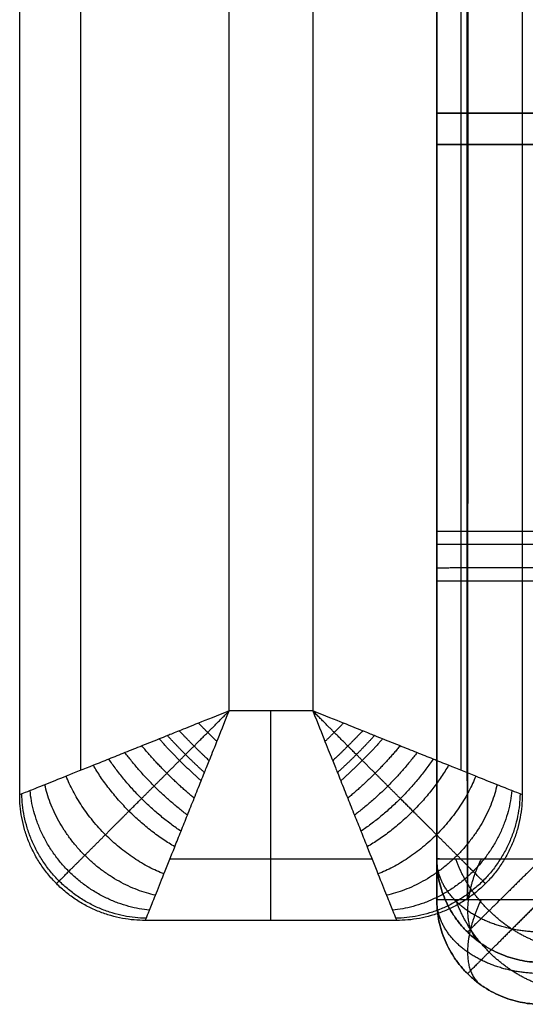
# Model space of a CAD drawing. Header units: millimetres. Extents: x 4615 to 7615, y -10799 to -9296.
# Tile 1 of 59: x 4615 to 4736, y -10237 to -10002. Entities that reach past the tile are written whole.
import ezdxf

# ---------------------------------------------------------------- set-up
doc = ezdxf.new("R2010")
doc.units = ezdxf.units.MM
doc.layers.add('COMPO4', color=7, linetype='Continuous', true_color=0x000000)

msp = doc.modelspace()

# ---------------------------------------------------------------- linework, layer by layer
at = {"layer": 'COMPO4'}
for p, q in [((4664.77, -10167.32), (4664.77, -9397.32)), ((4684.77, -9467.32), (4684.77, -10167.32)), ((4714.36, -10024.63, -536.35), (4714.36, -10024.63, -697.11)), ((4714.36, -10032.13, -374.76), (4714.36, -10032.13, -490.4)), ((4684.77, -10167.32), (4664.77, -10167.32)), ((4714.36, -10202.64, -697.27), (4714.36, -10202.64, -536.51)), ((4714.36, -10212.35, -490.59), (4714.36, -10212.35, -374.96))]:
    msp.add_line(p, q, dxfattribs=at)
for points in [[(4614.77, -10187.32, -750), (4614.77, -9792.32, -750), (4614.77, -9397.32, -750)], [(4614.77, -10187.32, -50), (4614.77, -9792.32, -50), (4614.77, -9397.32, -50)], [(4614.77, -10187.32, -375), (4614.77, -9792.32, -375), (4614.77, -9397.32, -375)], [(4629.41, -10181.47, -14.64), (4629.41, -9789.4, -14.64), (4629.41, -9397.32, -14.64)], [(4720.12, -9467.32, -14.64), (4720.12, -9824.4, -14.64), (4720.12, -10181.47, -14.64)], [(4734.77, -9467.32, -750), (4734.77, -9827.32, -750), (4734.77, -10187.32, -750)], [(4734.77, -9467.32, -50), (4734.77, -9827.32, -50), (4734.77, -10187.32, -50)], [(4734.77, -9467.32, -375), (4734.77, -9827.32, -375), (4734.77, -10187.32, -375)], [(4614.77, -10187.32, -750), (4614.77, -10187.32, -400), (4614.77, -10187.32, -50)], [(4734.77, -10187.32, -750), (4734.77, -10187.32, -400), (4734.77, -10187.32, -50)], [(4698.91, -10202.68, -14.64), (4674.77, -10202.68, -14.64), (4650.63, -10202.68, -14.64)], [(4623.56, -10208.54, -750), (4623.56, -10208.54, -400), (4623.56, -10208.54, -50)], [(4725.98, -10208.54, -750), (4725.98, -10208.54, -400), (4725.98, -10208.54, -50)], [(4704.77, -10217.32, -750), (4674.77, -10217.32, -750), (4644.77, -10217.32, -750)], [(4644.77, -10217.32, -750), (4644.77, -10217.32, -400), (4644.77, -10217.32, -50)], [(4704.77, -10217.32, -50), (4674.77, -10217.32, -50), (4644.77, -10217.32, -50)], [(4704.77, -10217.32, -375), (4674.77, -10217.32, -375), (4644.77, -10217.32, -375)], [(4674.77, -10217.32, -50), (4674.77, -10217.32, -400), (4674.77, -10217.32, -750)], [(4704.77, -10217.32, -750), (4704.77, -10217.32, -400), (4704.77, -10217.32, -50)], [(4721.69, -10220.09, -697.27), (4721.69, -10220.09, -616.89), (4721.69, -10220.09, -536.51)], [(4721.69, -10230.02, -490.59), (4721.69, -10230.02, -432.77), (4721.69, -10230.02, -374.96)]]:
    msp.add_open_spline(points, degree=2, dxfattribs=at)
for points, knots in [([(4714.36, -10202.64, -536.51), (4714.36, -10177.62, -536.48), (4714.36, -10118.28, -536.42), (4714.36, -10058.94, -536.37), (4714.36, -10024.63, -536.35), (4714.36, -9957.33, -536.31), (4714.36, -9890.03, -536.3), (4714.36, -9822.73, -536.3), (4714.36, -9755.43, -536.3), (4714.36, -9688.13, -536.32), (4714.36, -9620.84, -536.36), (4714.36, -9587.13, -536.38), (4714.36, -9553.42, -536.41), (4714.36, -9519.72, -536.43), (4714.36, -9503.23, -536.45), (4714.36, -9486.74, -536.46), (4714.36, -9470.25, -536.48), (4714.36, -9461.77, -536.49), (4714.36, -9453.28, -536.5), (4714.36, -9444.8, -536.51), (4714.36, -9444.13, -536.51), (4714.36, -9443.47, -536.51), (4714.36, -9442.81, -536.51)], [24.999322, 24.999322, 24.999322, 24.999322, 101.08921, 205.392995, 205.392995, 205.392995, 409.995988, 409.995988, 409.995988, 614.587079, 614.587079, 614.587079, 717.059261, 717.059261, 717.059261, 767.184972, 767.184972, 767.184972, 792.981107, 792.981107, 792.981107, 794.994839, 794.994839, 794.994839, 794.994839]), ([(4714.36, -9442.81, -697.27), (4714.36, -9443.47, -697.27), (4714.36, -9444.13, -697.27), (4714.36, -9444.8, -697.27), (4714.36, -9453.28, -697.26), (4714.36, -9461.77, -697.25), (4714.36, -9470.25, -697.24), (4714.36, -9486.74, -697.22), (4714.36, -9503.23, -697.21), (4714.36, -9519.72, -697.19), (4714.36, -9553.42, -697.16), (4714.36, -9587.13, -697.14), (4714.36, -9620.84, -697.12), (4714.36, -9688.13, -697.08), (4714.36, -9755.43, -697.06), (4714.36, -9822.73, -697.05), (4714.36, -9890.03, -697.05), (4714.36, -9957.33, -697.07), (4714.36, -10024.63, -697.11), (4714.36, -10057.88, -697.13), (4714.36, -10117.22, -697.17), (4714.36, -10176.56, -697.23), (4714.36, -10202.64, -697.27)], [25.010782, 25.010782, 25.010782, 25.010782, 27.024518, 27.024518, 27.024518, 52.820653, 52.820653, 52.820653, 102.946365, 102.946365, 102.946365, 205.418548, 205.418548, 205.418548, 410.009639, 410.009639, 410.009639, 614.612633, 614.612633, 614.612633, 715.706204, 795.006216, 795.006216, 795.006216, 795.006216]), ([(4714.36, -9442.81, -616.93), (4714.36, -9443.47, -616.93), (4714.36, -9444.13, -616.93), (4714.36, -9453.28, -616.93), (4714.36, -9461.77, -616.93), (4714.36, -9486.74, -616.93), (4714.36, -9503.23, -616.93), (4714.36, -9553.42, -616.93), (4714.36, -9587.13, -616.93), (4714.36, -9688.13, -616.93), (4714.36, -9755.43, -616.93), (4714.36, -9890.03, -616.93), (4714.36, -9957.33, -616.93), (4714.36, -10083.97, -616.93), (4714.36, -10143.31, -616.92), (4714.36, -10202.64, -616.93)], [7874.590028, 7874.590028, 7874.590028, 7874.590028, 7876.606934, 7876.606934, 7902.402971, 7902.402971, 7952.528372, 7952.528372, 8055.000718, 8055.000718, 8259.591956, 8259.591956, 8464.195088, 8464.195088, 8644.588453, 8644.588453, 8644.588453, 8644.588453]), ([(4714.36, -10212.35, -374.96), (4714.36, -10187.01, -374.91), (4714.36, -10126.94, -374.84), (4714.36, -10066.87, -374.79), (4714.36, -10032.13, -374.76), (4714.36, -9964, -374.72), (4714.36, -9895.86, -374.7), (4714.36, -9827.73, -374.7), (4714.36, -9759.6, -374.7), (4714.36, -9691.47, -374.72), (4714.36, -9623.34, -374.77), (4714.36, -9589.21, -374.8), (4714.36, -9555.09, -374.83), (4714.36, -9520.96, -374.86), (4714.36, -9504.27, -374.88), (4714.36, -9487.58, -374.89), (4714.36, -9470.89, -374.92), (4714.36, -9462.3, -374.93), (4714.36, -9453.71, -374.94), (4714.36, -9445.12, -374.95), (4714.36, -9444.44, -374.96), (4714.36, -9443.77, -374.96), (4714.36, -9443.1, -374.96)], [24.999322, 24.999322, 24.999322, 24.999322, 101.08921, 205.392995, 205.392995, 205.392995, 409.995988, 409.995988, 409.995988, 614.587079, 614.587079, 614.587079, 717.059261, 717.059261, 717.059261, 767.184972, 767.184972, 767.184972, 792.981107, 792.981107, 792.981107, 794.994839, 794.994839, 794.994839, 794.994839]), ([(4714.36, -9443.1, -490.59), (4714.36, -9443.77, -490.59), (4714.36, -9444.44, -490.59), (4714.36, -9445.12, -490.59), (4714.36, -9453.71, -490.58), (4714.36, -9462.3, -490.56), (4714.36, -9470.89, -490.55), (4714.36, -9487.58, -490.53), (4714.36, -9504.27, -490.51), (4714.36, -9520.96, -490.5), (4714.36, -9555.09, -490.46), (4714.36, -9589.21, -490.43), (4714.36, -9623.34, -490.41), (4714.36, -9691.47, -490.36), (4714.36, -9759.6, -490.33), (4714.36, -9827.73, -490.33), (4714.36, -9895.86, -490.33), (4714.36, -9964, -490.35), (4714.36, -10032.13, -490.4), (4714.36, -10065.8, -490.42), (4714.36, -10125.87, -490.47), (4714.36, -10185.95, -490.55), (4714.36, -10212.35, -490.59)], [25.010782, 25.010782, 25.010782, 25.010782, 27.024518, 27.024518, 27.024518, 52.820653, 52.820653, 52.820653, 102.946365, 102.946365, 102.946365, 205.418548, 205.418548, 205.418548, 410.009639, 410.009639, 410.009639, 614.612633, 614.612633, 614.612633, 715.706204, 795.006216, 795.006216, 795.006216, 795.006216]), ([(4714.36, -9443.1, -432.82), (4714.36, -9443.77, -432.82), (4714.36, -9444.44, -432.82), (4714.36, -9453.71, -432.82), (4714.36, -9462.3, -432.82), (4714.36, -9487.58, -432.82), (4714.36, -9504.27, -432.82), (4714.36, -9555.09, -432.82), (4714.36, -9589.21, -432.82), (4714.36, -9691.47, -432.82), (4714.36, -9759.6, -432.82), (4714.36, -9895.86, -432.82), (4714.36, -9964, -432.82), (4714.36, -10092.21, -432.82), (4714.36, -10152.28, -432.81), (4714.36, -10212.35, -432.82)], [7874.590028, 7874.590028, 7874.590028, 7874.590028, 7876.606934, 7876.606934, 7902.402971, 7902.402971, 7952.528372, 7952.528372, 8055.000718, 8055.000718, 8259.591956, 8259.591956, 8464.195088, 8464.195088, 8644.588453, 8644.588453, 8644.588453, 8644.588453]), ([(4664.77, -10167.32), (4661.77, -10168.5, -0.01), (4657.02, -10170.4, -0.5), (4652.6, -10172.18, -1.46), (4649.93, -10173.27, -2.24), (4647.31, -10174.31, -3.11), (4643.91, -10175.65, -4.48), (4639.93, -10177.26, -6.53), (4636.05, -10178.82, -8.98), (4631.21, -10180.75, -12.72), (4625.86, -10182.89, -18.14), (4620.7, -10184.95, -25.79), (4617.09, -10186.4, -34.09), (4615.16, -10187.17, -42.26), (4614.77, -10187.32, -47.61), (4614.77, -10187.32, -50)], [-32.905402, -32.905402, -32.905402, -32.905402, -31.848308, -30.791215, -29.734122, -28.677029, -26.240684, -23.804339, -21.417407, -19.030475, -14.489611, -10.27234, -6.409019, -2.873393, 0, 0, 0, 0]), ([(4644.77, -10217.32, -50), (4644.77, -10217.33, -47.61), (4644.92, -10216.94, -42.26), (4645.7, -10215, -34.09), (4647.14, -10211.39, -25.79), (4649.21, -10206.23, -18.14), (4651.35, -10200.88, -12.72), (4653.28, -10196.04, -8.98), (4654.83, -10192.17, -6.53), (4656.44, -10188.18, -4.48), (4657.78, -10184.79, -3.11), (4658.83, -10182.17, -2.24), (4659.91, -10179.5, -1.46), (4661.7, -10175.07, -0.5), (4663.59, -10170.32, -0.01), (4664.77, -10167.32)], [0, 0, 0, 0, 2.873393, 6.409019, 10.27234, 14.489611, 19.030475, 21.417407, 23.804339, 26.240684, 28.677029, 29.734122, 30.791215, 31.848308, 32.905402, 32.905402, 32.905402, 32.905402]), ([(4734.77, -10187.32, -50), (4734.77, -10187.32, -47.61), (4734.38, -10187.17, -42.26), (4732.45, -10186.4, -34.09), (4728.84, -10184.95, -25.79), (4723.68, -10182.89, -18.14), (4718.33, -10180.75, -12.72), (4713.49, -10178.82, -8.98), (4709.61, -10177.26, -6.53), (4705.62, -10175.65, -4.48), (4702.23, -10174.31, -3.11), (4699.61, -10173.27, -2.24), (4696.94, -10172.18, -1.46), (4692.52, -10170.4, -0.5), (4687.77, -10168.5, -0.01), (4684.77, -10167.32)], [0, 0, 0, 0, 2.873393, 6.409019, 10.27234, 14.489611, 19.030475, 21.417407, 23.804339, 26.240684, 28.677029, 29.734122, 30.791215, 31.848308, 32.905402, 32.905402, 32.905402, 32.905402]), ([(4684.77, -10167.32), (4685.95, -10170.32, -0.01), (4687.84, -10175.07, -0.5), (4689.63, -10179.5, -1.46), (4690.71, -10182.17, -2.24), (4691.75, -10184.79, -3.11), (4693.1, -10188.18, -4.48), (4694.71, -10192.17, -6.53), (4696.26, -10196.04, -8.98), (4698.19, -10200.88, -12.72), (4700.33, -10206.23, -18.14), (4702.4, -10211.39, -25.79), (4703.84, -10215, -34.09), (4704.61, -10216.94, -42.26), (4704.77, -10217.33, -47.61), (4704.77, -10217.32, -50)], [-32.905402, -32.905402, -32.905402, -32.905402, -31.848308, -30.791215, -29.734122, -28.677029, -26.240684, -23.804339, -21.417407, -19.030475, -14.489611, -10.27234, -6.409019, -2.873393, 0, 0, 0, 0])]:
    msp.add_open_spline(points, degree=3, knots=knots, dxfattribs=at)
for points, weights, degree, knots in [([(4721.67, -10202.67, -519.99), (4721.66, -10177.64, -519.97), (4721.63, -10118.31, -519.93), (4721.62, -10058.96, -519.91), (4721.61, -10024.64, -519.89), (4721.6, -9957.36, -519.87), (4721.59, -9890.03, -519.86), (4721.59, -9822.73, -519.86), (4721.59, -9755.42, -519.86), (4721.6, -9688.1, -519.87), (4721.61, -9620.82, -519.9), (4721.62, -9587.11, -519.91), (4721.63, -9553.4, -519.93), (4721.64, -9519.7, -519.94), (4721.65, -9503.21, -519.95), (4721.65, -9486.72, -519.96), (4721.66, -9470.23, -519.97), (4721.66, -9461.74, -519.98), (4721.67, -9453.26, -519.99), (4721.67, -9444.77, -519.99), (4721.67, -9444.11, -519.99), (4721.67, -9443.44, -520), (4721.67, -9442.78, -520)], [0.85382887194, 0.854076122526, 0.854573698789, 0.85488696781, 0.855038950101, 0.85533220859, 0.855470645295, 0.85545939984, 0.855450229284, 0.855287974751, 0.854989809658, 0.854840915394, 0.854660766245, 0.854435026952, 0.854324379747, 0.854200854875, 0.854060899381, 0.853988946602, 0.853912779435, 0.853832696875, 0.853826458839, 0.853820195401, 0.853813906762], 3, [24.999322, 24.999322, 24.999322, 24.999322, 101.08921, 205.392995, 205.392995, 205.392995, 409.995988, 409.995988, 409.995988, 614.587079, 614.587079, 614.587079, 717.059261, 717.059261, 717.059261, 767.184972, 767.184972, 767.184972, 792.981107, 792.981107, 792.981107, 794.994839, 794.994839, 794.994839, 794.994839]), ([(4721.67, -10212.38, -355.03), (4721.66, -10187.04, -355.01), (4721.63, -10126.98, -354.96), (4721.62, -10066.89, -354.93), (4721.61, -10032.15, -354.91), (4721.6, -9964.03, -354.88), (4721.59, -9895.87, -354.87), (4721.59, -9827.73, -354.87), (4721.59, -9759.59, -354.87), (4721.6, -9691.44, -354.89), (4721.61, -9623.33, -354.92), (4721.62, -9589.19, -354.93), (4721.63, -9555.07, -354.95), (4721.64, -9520.95, -354.97), (4721.65, -9504.25, -354.98), (4721.65, -9487.56, -355), (4721.66, -9470.87, -355.01), (4721.66, -9462.27, -355.02), (4721.67, -9453.68, -355.02), (4721.67, -9445.09, -355.03), (4721.67, -9444.42, -355.04), (4721.67, -9443.75, -355.04), (4721.67, -9443.08, -355.04)], [0.85382887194, 0.854076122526, 0.854573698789, 0.85488696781, 0.855038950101, 0.85533220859, 0.855470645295, 0.85545939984, 0.855450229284, 0.855287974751, 0.854989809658, 0.854840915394, 0.854660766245, 0.854435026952, 0.854324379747, 0.854200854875, 0.854060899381, 0.853988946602, 0.853912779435, 0.853832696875, 0.853826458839, 0.853820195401, 0.853813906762], 3, [24.999322, 24.999322, 24.999322, 24.999322, 101.08921, 205.392995, 205.392995, 205.392995, 409.995988, 409.995988, 409.995988, 614.587079, 614.587079, 614.587079, 717.059261, 717.059261, 717.059261, 767.184972, 767.184972, 767.184972, 792.981107, 792.981107, 792.981107, 794.994839, 794.994839, 794.994839, 794.994839]), ([(4721.7, -9442.83, -713.81), (4721.7, -9443.49, -713.81), (4721.7, -9444.16, -713.81), (4721.7, -9444.82, -713.81), (4721.7, -9453.3, -713.8), (4721.71, -9461.79, -713.8), (4721.71, -9470.27, -713.79), (4721.72, -9486.76, -713.78), (4721.72, -9503.25, -713.77), (4721.73, -9519.73, -713.76), (4721.74, -9553.45, -713.75), (4721.75, -9587.15, -713.73), (4721.76, -9620.85, -713.71), (4721.77, -9688.16, -713.69), (4721.78, -9755.44, -713.68), (4721.78, -9822.73, -713.67), (4721.78, -9890.03, -713.67), (4721.77, -9957.3, -713.68), (4721.76, -10024.62, -713.71), (4721.75, -10057.87, -713.72), (4721.74, -10117.18, -713.75), (4721.71, -10176.53, -713.79), (4721.7, -10202.62, -713.81)], [0.853292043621, 0.853285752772, 0.853279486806, 0.853273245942, 0.853193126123, 0.85311686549, 0.853044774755, 0.852904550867, 0.852780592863, 0.852669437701, 0.852442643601, 0.852261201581, 0.852111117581, 0.851810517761, 0.851646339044, 0.851637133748, 0.851625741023, 0.851765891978, 0.852061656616, 0.85221016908, 0.852524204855, 0.85301923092, 0.853277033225], 3, [25.010782, 25.010782, 25.010782, 25.010782, 27.024518, 27.024518, 27.024518, 52.820653, 52.820653, 52.820653, 102.946365, 102.946365, 102.946365, 205.418548, 205.418548, 205.418548, 410.009639, 410.009639, 410.009639, 614.612633, 614.612633, 614.612633, 715.706204, 795.006216, 795.006216, 795.006216, 795.006216]), ([(4721.7, -9443.13, -510.54), (4721.7, -9443.8, -510.54), (4721.7, -9444.47, -510.54), (4721.7, -9445.14, -510.54), (4721.7, -9453.73, -510.53), (4721.71, -9462.32, -510.52), (4721.71, -9470.91, -510.52), (4721.72, -9487.6, -510.5), (4721.72, -9504.29, -510.49), (4721.73, -9520.98, -510.48), (4721.74, -9555.11, -510.46), (4721.75, -9589.23, -510.44), (4721.76, -9623.35, -510.42), (4721.77, -9691.5, -510.39), (4721.78, -9759.6, -510.38), (4721.78, -9827.73, -510.37), (4721.78, -9895.86, -510.37), (4721.77, -9963.97, -510.39), (4721.76, -10032.12, -510.42), (4721.75, -10065.78, -510.43), (4721.74, -10125.84, -510.47), (4721.71, -10185.92, -510.51), (4721.7, -10212.33, -510.54)], [0.853292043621, 0.853285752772, 0.853279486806, 0.853273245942, 0.853193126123, 0.85311686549, 0.853044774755, 0.852904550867, 0.852780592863, 0.852669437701, 0.852442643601, 0.852261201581, 0.852111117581, 0.851810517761, 0.851646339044, 0.851637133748, 0.851625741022, 0.851765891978, 0.852061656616, 0.85221016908, 0.852524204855, 0.85301923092, 0.853277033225], 3, [25.010782, 25.010782, 25.010782, 25.010782, 27.024518, 27.024518, 27.024518, 52.820653, 52.820653, 52.820653, 102.946365, 102.946365, 102.946365, 205.418548, 205.418548, 205.418548, 410.009639, 410.009639, 410.009639, 614.612633, 614.612633, 614.612633, 715.706204, 795.006216, 795.006216, 795.006216, 795.006216]), ([(4623.56, -10208.54, -50), (4623.56, -10208.54, -47.01), (4624.04, -10208.05, -40.37), (4626.36, -10205.74, -30.68), (4630.28, -10201.81, -21.75), (4635.27, -10196.82, -14.41), (4639.93, -10192.16, -9.71), (4643.85, -10188.24, -6.68), (4646.87, -10185.22, -4.77), (4649.9, -10182.2, -3.23), (4652.38, -10179.71, -2.22), (4654.27, -10177.82, -1.59), (4656.2, -10175.9, -1.07), (4659.35, -10172.75, -0.44), (4662.68, -10169.41, -0.07), (4664.77, -10167.32)], [0.853553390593, 0.853551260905, 0.856311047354, 0.869556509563, 0.891702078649, 0.918492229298, 0.940825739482, 0.957180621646, 0.968430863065, 0.978144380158, 0.984686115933, 0.988906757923, 0.991508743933, 0.993769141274, 0.995046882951, 0.995628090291], 3, [0, 0, 0, 0, 2.873393, 6.409019, 10.27234, 14.489611, 19.030475, 21.417407, 23.804339, 26.240684, 28.677029, 29.734122, 30.791215, 31.848308, 32.905402, 32.905402, 32.905402, 32.905402]), ([(4725.98, -10208.54, -50), (4725.98, -10208.54, -47.01), (4725.5, -10208.05, -40.37), (4723.18, -10205.74, -30.68), (4719.26, -10201.81, -21.75), (4714.27, -10196.82, -14.41), (4709.61, -10192.16, -9.71), (4705.68, -10188.24, -6.68), (4702.66, -10185.22, -4.77), (4699.64, -10182.2, -3.23), (4697.16, -10179.71, -2.22), (4695.26, -10177.82, -1.59), (4693.34, -10175.9, -1.07), (4690.19, -10172.75, -0.44), (4686.86, -10169.41, -0.07), (4684.77, -10167.32)], [0.853553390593, 0.853551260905, 0.856311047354, 0.869556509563, 0.891702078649, 0.918492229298, 0.940825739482, 0.957180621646, 0.968430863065, 0.978144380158, 0.984686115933, 0.988906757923, 0.991508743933, 0.993769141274, 0.995046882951, 0.995628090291], 3, [0, 0, 0, 0, 2.873393, 6.409019, 10.27234, 14.489611, 19.030475, 21.417407, 23.804339, 26.240684, 28.677029, 29.734122, 30.791215, 31.848308, 32.905402, 32.905402, 32.905402, 32.905402]), ([(4739.39, -10220.08, -713.81), (4729.04, -10220.08, -713.82), (4721.71, -10214.99, -708.98), (4714.36, -10209.88, -704.13), (4714.36, -10202.65, -697.27)], [0.996664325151, 0.922324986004, 1, 0.92223823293, 0.996830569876], 2, [63.147083, 63.147083, 63.147083, 82.772906, 82.772906, 102.420649, 102.420649, 102.420649]), ([(4739.34, -10222.79, -523.02), (4732.46, -10220.53, -520), (4726.85, -10214.99, -520), (4721.24, -10209.45, -520), (4718.94, -10202.67, -523.03)], [0.971539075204, 0.939434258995, 1, 0.939426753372, 0.971547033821], 2, [23.945972, 23.945972, 23.945972, 39.269139, 39.269139, 54.594206, 54.594206, 54.594206]), ([(4739.32, -10202.68, -513.13), (4732.01, -10209.9, -513.16), (4726.85, -10214.99, -520), (4721.69, -10220.09, -526.84), (4721.69, -10220.09, -536.51)], [0.996872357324, 0.92264546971, 1, 0.922638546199, 0.996885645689], 2, [54.699578, 54.699578, 54.699578, 74.296713, 74.296713, 93.895602, 93.895602, 93.895602]), ([(4724.96, -10202.62, -716.38), (4721.7, -10209.43, -714.24), (4721.71, -10214.99, -708.98), (4721.71, -10220.55, -703.72), (4724.96, -10222.81, -697.27)], [0.971615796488, 0.939217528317, 1, 0.939219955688, 0.971613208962], 2, [23.909294, 23.909294, 23.909294, 39.274756, 39.274756, 54.639605, 54.639605, 54.639605]), ([(4739.39, -10230, -510.54), (4729.04, -10230.01, -510.55), (4721.71, -10224.85, -504.71), (4714.36, -10219.68, -498.87), (4714.36, -10212.36, -490.59)], [0.996664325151, 0.922324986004, 1, 0.92223823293, 0.996830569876], 2, [63.147083, 63.147083, 63.147083, 82.772906, 82.772906, 102.420649, 102.420649, 102.420649]), ([(4739.34, -10232.75, -358.69), (4732.46, -10230.46, -355.04), (4726.85, -10224.86, -355.04), (4721.24, -10219.25, -355.04), (4718.94, -10212.37, -358.69)], [0.971539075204, 0.939434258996, 1, 0.939426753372, 0.971547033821], 2, [23.945972, 23.945972, 23.945972, 39.269139, 39.269139, 54.594206, 54.594206, 54.594206]), ([(4739.32, -10212.39, -346.76), (4732.01, -10219.7, -346.79), (4726.85, -10224.86, -355.04), (4721.69, -10230.02, -363.29), (4721.69, -10230.02, -374.96)], [0.996872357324, 0.92264546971, 1, 0.922638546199, 0.996885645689], 2, [54.699578, 54.699578, 54.699578, 74.296713, 74.296713, 93.895602, 93.895602, 93.895602]), ([(4724.96, -10212.32, -513.63), (4721.7, -10219.22, -511.06), (4721.71, -10224.85, -504.71), (4721.71, -10230.48, -498.37), (4724.96, -10232.77, -490.59)], [0.971615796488, 0.939217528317, 1, 0.939219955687, 0.971613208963], 2, [23.909294, 23.909294, 23.909294, 39.274756, 39.274756, 54.639605, 54.639605, 54.639605])]:
    msp.add_rational_spline(points, weights, degree=degree, knots=knots, dxfattribs=at)
for points, weights in [([(4714.36, -10024.63, -697.11), (4714.36, -10024.62, -720.68), (4739.57, -10024.62, -720.49)], [1, 0.704123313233, 1]), ([(4739.15, -10024.65, -512.98), (4714.36, -10024.65, -513.17), (4714.36, -10024.63, -536.35)], [1, 0.710077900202, 1]), ([(4714.36, -10032.13, -490.4), (4714.36, -10032.12, -518.83), (4739.57, -10032.12, -518.59)], [1, 0.704123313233, 1]), ([(4739.15, -10032.15, -346.57), (4714.36, -10032.15, -346.81), (4714.36, -10032.13, -374.76)], [1, 0.710077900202, 1]), ([(4714.36, -10124.39, -697.18), (4714.36, -10124.37, -720.69), (4739.49, -10124.37, -720.56)], [1, 0.705237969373, 1]), ([(4739.23, -10127.58, -513.05), (4714.36, -10127.58, -513.17), (4714.36, -10127.56, -536.43)], [1, 0.708926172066, 1]), ([(4714.36, -10133.13, -490.49), (4714.36, -10133.11, -518.83), (4739.49, -10133.11, -518.68)], [1, 0.705237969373, 1]), ([(4739.23, -10136.36, -346.66), (4714.36, -10136.36, -346.81), (4714.36, -10136.34, -374.86)], [1, 0.708926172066, 1]), ([(4674.77, -10217.32, -50), (4674.77, -10217.32), (4674.77, -10167.32)], [1, 0.707106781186, 1]), ([(4661.87, -10174.62, -0.54), (4659.65, -10172.45, -0.37), (4657.47, -10170.22, -0.54)], [1, 0.987423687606, 1]), ([(4692.07, -10170.22, -0.54), (4689.89, -10172.45, -0.37), (4687.67, -10174.62, -0.54)], [1, 0.987423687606, 1]), ([(4660.03, -10179.2, -1.43), (4656.35, -10175.75, -0.66), (4652.89, -10172.07, -1.43)], [1, 0.982903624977, 1]), ([(4696.65, -10172.07, -1.43), (4693.19, -10175.75, -0.66), (4689.51, -10179.2, -1.43)], [1, 0.982903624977, 1]), ([(4658.1, -10183.99, -2.86), (4652.81, -10179.29, -1.2), (4648.1, -10173.99, -2.86)], [1, 0.971818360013, 1]), ([(4658.89, -10182.03, -2.21), (4654.27, -10177.82, -0.93), (4650.07, -10173.21, -2.21)], [1, 0.977700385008, 1]), ([(4699.47, -10173.21, -2.21), (4695.27, -10177.82, -0.93), (4690.65, -10182.03, -2.21)], [1, 0.977700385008, 1]), ([(4701.44, -10173.99, -2.86), (4696.73, -10179.29, -1.2), (4691.44, -10183.99, -2.86)], [1, 0.971818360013, 1]), ([(4654.83, -10192.18, -6.62), (4646.32, -10185.78, -2.95), (4639.91, -10177.27, -6.62)], [1, 0.936182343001, 1]), ([(4656.45, -10188.15, -4.54), (4649.61, -10182.48, -1.95), (4643.94, -10175.65, -4.54)], [1, 0.955716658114, 1]), ([(4705.6, -10175.65, -4.54), (4699.93, -10182.48, -1.95), (4693.09, -10188.15, -4.54)], [1, 0.955716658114, 1]), ([(4709.63, -10177.27, -6.62), (4703.22, -10185.78, -2.95), (4694.71, -10192.18, -6.62)], [1, 0.936182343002, 1]), ([(4653.29, -10196.02, -9.06), (4642.98, -10189.12, -4.21), (4636.07, -10178.81, -9.06)], [1, 0.913894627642, 1]), ([(4713.47, -10178.81, -9.06), (4706.56, -10189.12, -4.21), (4696.25, -10196.02, -9.06)], [1, 0.913894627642, 1]), ([(4651.81, -10199.73, -11.92), (4639.5, -10192.59, -5.85), (4632.36, -10180.29, -11.92)], [1, 0.888807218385, 1]), ([(4717.18, -10180.29, -11.92), (4710.04, -10192.59, -5.85), (4697.73, -10199.73, -11.92)], [1, 0.888807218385, 1]), ([(4649.21, -10206.22, -18.58), (4632.48, -10199.61, -10.4), (4625.87, -10182.88, -18.58)], [1, 0.835128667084, 1]), ([(4723.66, -10182.88, -18.58), (4717.06, -10199.61, -10.4), (4700.33, -10206.22, -18.58)], [1, 0.835128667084, 1]), ([(4645.76, -10214.86, -34.49), (4619.74, -10212.35, -26.81), (4617.24, -10186.34, -34.49)], [1, 0.740352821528, 1]), ([(4647.17, -10211.32, -26.25), (4625.63, -10206.46, -17.24), (4620.77, -10184.92, -26.25)], [1, 0.782853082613, 1]), ([(4728.77, -10184.92, -26.25), (4723.9, -10206.46, -17.24), (4702.37, -10211.32, -26.25)], [1, 0.782853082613, 1]), ([(4732.3, -10186.34, -34.49), (4729.8, -10212.35, -26.81), (4703.78, -10214.86, -34.49)], [1, 0.740352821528, 1]), ([(4644.77, -10217.32, -50), (4614.77, -10217.32, -50), (4614.77, -10187.32, -50)], [1, 0.707106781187, 1]), ([(4644.77, -10217.32, -750), (4614.77, -10217.32, -750), (4614.77, -10187.32, -750)], [1, 0.707106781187, 1]), ([(4644.77, -10217.32, -400), (4614.77, -10217.32, -400), (4614.77, -10187.32, -400)], [1, 0.707106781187, 1]), ([(4644.97, -10216.81, -42.86), (4615.87, -10216.22, -38.75), (4615.28, -10187.12, -42.86)], [1, 0.714264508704, 1]), ([(4734.26, -10187.12, -42.86), (4733.67, -10216.22, -38.75), (4704.56, -10216.81, -42.86)], [1, 0.714264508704, 1]), ([(4734.77, -10187.32, -50), (4734.77, -10217.32, -50), (4704.77, -10217.32, -50)], [1, 0.707106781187, 1]), ([(4734.77, -10187.32, -750), (4734.77, -10217.32, -750), (4704.77, -10217.32, -750)], [1, 0.707106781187, 1]), ([(4734.77, -10187.32, -400), (4734.77, -10217.32, -400), (4704.77, -10217.32, -400)], [1, 0.707106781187, 1]), ([(4714.36, -10202.64, -697.27), (4714.36, -10202.61, -720.68), (4739.4, -10202.61, -720.65)], [1, 0.706554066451, 1]), ([(4739.32, -10202.68, -513.13), (4714.36, -10202.68, -513.17), (4714.36, -10202.64, -536.51)], [1, 0.707657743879, 1]), ([(4714.36, -10202.64, -536.51), (4714.36, -10227.32, -536.51), (4739.37, -10227.31, -536.51)], [1, 0.707063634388, 1]), ([(4739.37, -10227.31, -697.27), (4714.36, -10227.32, -697.27), (4714.36, -10202.64, -697.27)], [1, 0.707063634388, 1]), ([(4739.37, -10227.31, -616.89), (4714.36, -10227.32, -616.89), (4714.36, -10202.64, -616.89)], [1, 0.707063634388, 1]), ([(4714.36, -10212.35, -490.59), (4714.36, -10212.32, -518.83), (4739.4, -10212.32, -518.78)], [1, 0.706554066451, 1]), ([(4739.32, -10212.39, -346.76), (4714.36, -10212.39, -346.81), (4714.36, -10212.35, -374.96)], [1, 0.707657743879, 1]), ([(4714.36, -10212.35, -374.96), (4714.36, -10237.33, -374.96), (4739.37, -10237.33, -374.96)], [1, 0.707063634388, 1]), ([(4739.37, -10237.33, -490.59), (4714.36, -10237.33, -490.59), (4714.36, -10212.35, -490.59)], [1, 0.707063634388, 1]), ([(4739.37, -10237.33, -432.77), (4714.36, -10237.33, -432.77), (4714.36, -10212.35, -432.77)], [1, 0.707063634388, 1])]:
    msp.add_rational_spline(points, weights, degree=2, dxfattribs=at)

doc.saveas('drawing.dxf')
